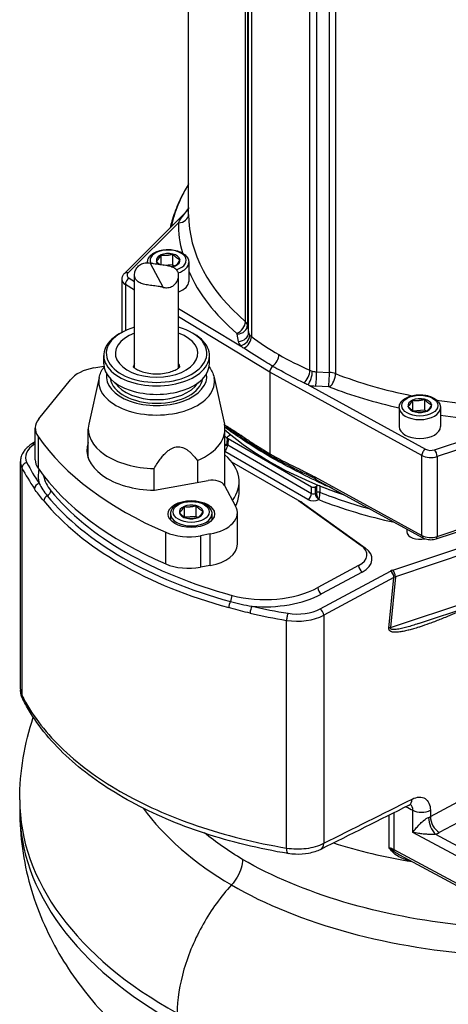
# Model space of a CAD drawing. Header units: millimetres. Extents: x 0 to 5940, y 0 to 4200.
# Tile 3 of 54: x 413 to 521, y 350 to 598. Entities that reach past the tile are written whole.
import ezdxf

# ---------------------------------------------------------------- set-up
doc = ezdxf.new("R2010")
doc.units = ezdxf.units.MM
doc.header["$LTSCALE"] = 50
doc.layers.add('02-LINIE-035', color=2, linetype='CONTINUOUS')

msp = doc.modelspace()

# ---------------------------------------------------------------- linework, layer by layer
at = {"layer": '02-LINIE-035'}
for p, q in [((455.88, 549.14), (455.88, 655.38)), ((470.18, 522.1), (470.18, 634.15)), ((471, 519.35), (471, 635.03)), ((471.68, 634.03), (471.68, 518.35)), ((470.72, 633.27), (470.72, 521.22)), ((486.4, 509.85), (486.4, 625.54)), ((488.13, 625.14), (488.13, 509.46)), ((491.36, 509.3), (491.36, 621.35)), ((492.89, 621.04), (492.89, 508.99)), ((439.68, 534.24), (455.35, 549.92)), ((453.28, 547.07), (440.6, 534.38)), ((448.88, 538.92), (448.88, 536.44)), ((451.85, 539.15), (451.85, 536.5)), ((445.51, 537.02), (445.51, 536.97)), ((446.15, 536.88), (449.46, 530.75)), ((449.66, 536.33), (451.85, 536.5)), ((451.85, 536.5), (452.35, 536.12)), ((455.91, 537.02), (455.91, 532.24)), ((439.03, 532.76), (439.03, 519.4)), ((440.87, 533.05), (442.25, 532.21)), ((442.25, 510.41), (442.25, 533.91)), ((453.36, 510.41), (453.36, 533.72)), ((439.93, 531.47), (439.93, 519.85)), ((442.25, 530.06), (439.93, 531.47)), ((453.36, 525.45), (468.93, 515.97)), ((476.3, 509.34), (453.36, 523.29)), ((438.84, 519.29), (438.38, 519.02)), ((456.77, 519.29), (457.23, 519.02)), ((470.72, 521.22), (471, 519.35)), ((468.41, 517.1), (468.13, 518.96)), ((434.48, 511.46), (434.48, 513.58)), ((461.13, 511.46), (461.13, 513.58)), ((432.02, 510.44), (434.52, 510.89)), ((476.3, 509.34), (476.3, 488.81)), ((514.63, 488.34), (476.3, 509.34)), ((488.13, 509.46), (491.36, 509.3)), ((418.14, 497.6), (426.09, 507.45)), ((433.33, 508.04), (430.72, 496.27)), ((462.28, 508.04), (464.89, 496.27)), ((485.96, 506.14), (515.53, 489.94)), ((491.13, 505.68), (487.9, 505.85)), ((512.3, 502.3), (512.3, 499.68)), ((515.28, 502.53), (515.28, 499.88)), ((508.94, 500.4), (508.94, 495.62)), ((512.35, 499.65), (515.28, 499.88)), ((515.28, 499.88), (515.78, 499.5)), ((519.34, 500.4), (519.34, 495.62)), ((517.84, 489.79), (539.81, 497.11)), ((544.44, 496.72), (518.49, 488.07)), ((417.22, 487.26), (417.22, 495.22)), ((430.58, 487.76), (430.58, 495.01)), ((464.93, 496.09), (465.48, 495.75)), ((465, 495.62), (465.75, 495.16)), ((465.03, 481.74), (465.03, 495.01)), ((417.22, 491.78), (416.37, 491.25)), ((417.92, 493.12), (417.92, 485.16)), ((465.61, 492.9), (465.54, 491.26)), ((465.8, 492.62), (465.73, 491)), ((466.12, 493.33), (465.8, 493.15)), ((465.8, 492.62), (486.87, 480.46)), ((469.12, 492.99), (469.12, 492.99)), ((417.22, 491.31), (417.06, 491.21)), ((485.95, 477.23), (465.03, 489.31)), ((465.73, 491), (486.87, 478.79)), ((413.49, 429.39), (413.49, 486.82)), ((458.11, 487.04), (458.11, 481.54)), ((514.63, 468.17), (514.63, 488.34)), ((518.49, 488.07), (518.49, 467.91)), ((413.87, 485.26), (413.87, 427.84)), ((447.2, 479.58), (447.2, 485.07)), ((466.71, 486.75), (483.3, 477.17)), ((447.25, 479.57), (460.82, 482.02)), ((487.7, 482.92), (514.63, 468.17)), ((487.97, 482.33), (514.9, 467.57)), ((464.89, 480.79), (467.7, 475.6)), ((468.6, 479.09), (468.6, 481.74)), ((486.87, 478.79), (486.87, 480.46)), ((487.79, 480.46), (488.11, 480.64)), ((487.79, 480.46), (487.79, 478.79)), ((419.77, 478.79), (419.77, 478.79)), ((483.3, 477.17), (484.22, 476.64)), ((483.54, 477.02), (499.35, 465.65)), ((487.79, 478.79), (488.15, 479)), ((454.71, 475.49), (454.71, 472.86)), ((457.69, 475.72), (457.69, 473.06)), ((484.55, 476.43), (500.37, 465.06)), ((451.34, 473.58), (451.34, 472.04)), ((454.74, 472.84), (457.69, 473.06)), ((457.69, 473.06), (458.18, 472.69)), ((461.74, 473.58), (461.74, 472.04)), ((468.15, 465.96), (468.15, 473.92)), ((518.25, 467.32), (535.51, 473.08)), ((518.49, 467.91), (536.61, 473.95)), ((510.89, 469.77), (510.89, 469.09)), ((450.11, 461), (450.11, 468.96)), ((461.31, 468.55), (458.85, 468.1)), ((458.85, 468.1), (458.85, 460.14)), ((461.31, 460.59), (461.31, 468.55)), ((507.33, 459.45), (533.72, 468.25)), ((537.48, 467.6), (507.98, 457.77)), ((461.31, 460.59), (458.85, 460.14)), ((498.72, 460.56), (488.43, 455.02)), ((489.02, 449.66), (506.73, 459.2)), ((499.61, 458.95), (489.32, 453.41)), ((507.62, 457.58), (489.91, 448.05)), ((506.36, 444.81), (507.62, 457.58)), ((507.98, 457.77), (506.72, 444.92)), ((506.72, 444.92), (542.37, 456.8)), ((513.77, 445.94), (538.02, 454.03)), ((489.91, 448.05), (489.91, 390.52)), ((480.56, 389.33), (480.56, 446.76)), ((416.87, 422.76), (416.87, 422.76)), ((413.3, 401.47), (413.3, 398.82)), ((443.21, 401.15), (443.21, 401.15)), ((516.8, 397.25), (526.1, 402.26)), ((506.43, 389.36), (506.43, 397.63)), ((507.55, 398.2), (507.55, 388.97)), ((512.37, 393.27), (512.37, 398.86)), ((516.8, 398.86), (516.8, 397.25)), ((528.32, 398.23), (519.02, 393.22)), ((529.32, 384.15), (512.37, 393.27)), ((518.08, 392.8), (530.43, 386.16)), ((507.55, 388.97), (529.32, 377.25)), ((509.04, 387.6), (529.65, 376.5)), ((466.66, 380.01), (466.66, 380.01))]:
    msp.add_line(p, q, dxfattribs=at)
for centre, major_axis, ratio, start_param, end_param in [((539.73, 539.67), (-88.95, 0), 0.57735, 5.942833, 6.159056), ((453.28, 549.19), (2.6, 0), 0.816496, 4.713735, 6.279125), ((539.73, 546.53), (-84.19, 0), 0.57735, 6.193555, 6.196774), ((453.6, 551.89), (2.57, -0.39), 0.81345, 5.88909, 5.908056), ((539.73, 549.14), (-83.85, 0), 0.57735, 0, 0.592675), ((539.73, 547.02), (-86.45, 0), 0.57735, 6.282233, 6.436024), ((450.71, 537.55), (-4.55, 0), 0.57735, 2.044602, 6.558805), ((450.71, 537.55), (-3, 0), 0.57735, 5.368934, 6.416132), ((450.71, 537.55), (-3, 0), 0.57735, 4.321736, 5.368934), ((450.71, 537.55), (3, 0), 0.57735, 0.132946, 1.180144), ((450.71, 537.02), (-5.2, 0), 0.57735, 0, 0.015337), ((450.71, 537.55), (-3, 0), 0.57735, 0.132946, 0.64521), ((450.71, 537.55), (3, 0), 0.57735, 5.368934, 6.416132), ((450.71, 537.02), (5.2, 0), 0.57735, 5.225815, 6.283185), ((440.6, 533.32), (-0.919, 0.919), 0.707107, 5.327869, 6.283185), ((442.28, 533.82), (-1.95, 0), 0.57735, 5.759587, 7.042404), ((450.71, 537.55), (3, 0), 0.57735, 5.025057, 5.368934), ((539.73, 547.02), (-86.45, 0), 0.57735, 0.247327, 0.592675), ((442.28, 532.76), (-3.25, 0), 0.57735, 0, 0.759218), ((440.87, 531.98), (-0.68, -1.11), 0.592266, 3.940428, 5.511224), ((450.71, 532.24), (5.2, 0), 0.57735, 5.247792, 6.283185), ((468.02, 521.26), (1.69, 1.97), 0.677243, 4.043804, 5.6146), ((467.48, 521.05), (3.25, 0), 0.57735, 0.087266, 0.592675), ((447.8, 514.11), (-12.68, 0), 0.57735, 5.166275, 10.541688), ((447.8, 514.11), (-10.4, 0), 0.57735, 5.276157, 10.431806), ((467.48, 518.93), (0.65, 0), 0.57735, 0.087266, 0.592675), ((468.13, 521.09), (2.57, 0.39), 0.81339, 4.589751, 6.160547), ((468.41, 519.22), (2.57, 0.39), 0.81339, 4.589751, 6.160547), ((474.24, 519.51), (-3.25, 0), 0.57735, 0.087266, 0.432546), ((447.8, 513.58), (13.32, 0), 0.57735, 2.356194, 7.068583), ((474.24, 517.39), (-5.85, 0), 0.57735, 0.087266, 0.432546), ((468.93, 518.1), (2.03, 1.62), 0.741298, 4.177269, 5.748065), ((469.64, 517.42), (1.55, 2.08), 0.638683, 4.071211, 5.569637), ((539.71, 533.75), (-76.68, 0), 0.57735, 0.433413, 0.433415), ((539.73, 495.01), (76.7, 0), 0.57735, 2.682933, 2.682938), ((476.76, 512.74), (1.3, 2.25), 0.57735, 4.094523, 5.49779), ((434.93, 505.07), (-9.75, 0), 0.57735, 5.015477, 5.846853), ((447.8, 511.46), (-13.32, 0), 0.57735, 0, 3.141593), ((447.8, 510.4), (-5.85, 0), 0.57735, 5.965625, 6.206117), ((447.8, 510.4), (5.85, 0), 0.57735, 0.077068, 0.31756), ((477.22, 509.87), (0.65, 1.13), 0.57735, 0.953324, 2.356537), ((484.8, 508.67), (1.06, 2.38), 0.50759, 3.942875, 5.441301), ((485.96, 508.27), (0.67, 2.51), 0.342262, 3.803295, 5.374092), ((488.41, 511.33), (3.25, 0), 0.57735, 4.279843, 4.625123), ((487.9, 507.97), (0.13, 2.6), 0.071162, 3.758871, 5.329667), ((491.13, 507.81), (0.13, 2.6), 0.071162, 3.758871, 5.329667), ((491.08, 507.43), (3.25, 0), 0.57735, 0.978121, 1.48353), ((447.8, 506.97), (14.59, 0), 0.57735, 3.013967, 6.410811), ((447.8, 508.28), (-12.67, 0), 0.57735, 6.187267, 9.520696), ((447.8, 508.28), (11.7, 0), 0.57735, 3.221062, 6.203716), ((447.8, 508.81), (-11.05, 0), 0.57735, 0.344744, 2.796849), ((539.73, 487.05), (66.95, 0), 0.57735, 2.580749, 2.580759), ((491.44, 507.74), (0.94, 2.42), 0.45608, 3.847537, 5.418333), ((539.73, 549.14), (83.85, 0), 0.57735, 4.119714, 4.376925), ((488.41, 509.21), (-5.85, 0), 0.57735, 1.13825, 1.48353), ((491.08, 505.31), (-0.65, 0), 0.57735, 4.119714, 4.625123), ((539.73, 547.02), (-86.45, 0), 0.57735, 0.978121, 1.206618), ((514.14, 500.93), (-3, 0), 0.57735, 5.368934, 6.416132), ((514.14, 500.93), (-3, 0), 0.57735, 4.321736, 5.368934), ((514.14, 500.93), (3, 0), 0.57735, 0.132946, 1.180144), ((539.73, 549.14), (83.85, 0), 0.57735, 4.454853, 4.713341), ((514.14, 500.4), (5.2, 0), 0.57735, 3.141593, 6.283185), ((514.14, 500.93), (-3, 0), 0.57735, 0.132946, 1.180144), ((514.14, 500.93), (3, 0), 0.57735, 4.321736, 5.368934), ((514.14, 500.93), (3, 0), 0.57735, 5.368934, 6.416132), ((426.97, 495.22), (-9.75, 0), 0.57735, 5.846853, 6.664661), ((539.73, 547.02), (-86.45, 0), 0.57735, 1.332672, 1.571748), ((447.8, 495.01), (-17.23, 0), 0.57735, 6.15556, 7.818999), ((447.8, 495.01), (17.22, 0), 0.57735, 5.353548, 6.410811), ((539.73, 523.14), (-89.37, 0), 0.57735, 0.581223, 1.047575), ((539.73, 523.14), (-89.38, 0), 0.57735, 0.581223, 0.604472), ((466.42, 496.27), (-0.68, -1.11), 0.592266, 5.511224, 6.283185), ((466.42, 496.27), (-0.68, -1.11), 0.592266, 0.000001, 0.000047), ((465.47, 493.92), (0.75, 1.06), 0.715888, 5.547509, 5.939832), ((514.14, 495.62), (5.2, 0), 0.57735, 3.141593, 6.283185), ((508.42, 514.08), (-97.5, 0), 0.57735, 0.381475, 0.929758), ((539.73, 521.54), (89.38, 0), 0.57735, 3.722816, 3.734409), ((466.26, 492.89), (-0.65, 0), 0.576955, 5.49813, 7.068241), ((465.66, 493.6), (-0.65, 0), 0.577423, 2.356464, 3.746396), ((539.73, 1028.24), (-64.06, -2770.8), 0.022494, 4.907004, 4.907163), ((423.24, 487.88), (-8.45, 0), 0.57735, 5.532694, 6.563739), ((417.06, 490.15), (-0.68, 1.11), 0.597148, 5.479714, 6.283185), ((447.8, 489.7), (-17.55, 0), 0.57735, 6.090437, 7.822174), ((464.81, 490.5), (0.65, 1.13), 0.57735, 4.168872, 5.471607), ((464.81, 492.09), (0.65, -1.13), 0.57735, 5.739668, 6.238143), ((466.19, 491.29), (-0.651, -0.058), 0.572284, 6.206674, 7.016899), ((466.19, 491.29), (-0.651, -0.058), 0.572284, 6.205681, 6.206674), ((515.53, 488.88), (0.62, 1.14), 0.562039, 0.772646, 2.343443), ((516.87, 490.76), (1.95, 0), 0.57735, 3.953171, 5.235988), ((517.84, 488.72), (-0.41, 1.23), 0.408248, 4.02767, 5.598466), ((423.24, 486.82), (-9.75, 0), 0.57735, 0, 0.280554), ((426.97, 487.26), (-9.75, 0), 0.57735, 0, 0.381475), ((447.8, 481.74), (20.8, 0), 0.57735, 5.879343, 6.878227), ((475.61, 487.39), (0.65, 1.13), 0.577345, 5.497777, 6.002932), ((516.87, 489.7), (-3.25, 0), 0.57735, 0.811578, 2.094395), ((415.12, 485.47), (-1.16, -0.58), 0.784573, 4.339163, 5.90996), ((507.56, 500.85), (-97.5, 0), 0.57735, 0.280554, 0.380145), ((507.56, 501.91), (-96.2, 0), 0.57735, 0.280554, 0.380145), ((438.76, 483.19), (-20.8, 0), 0.57735, 6.146123, 6.441068), ((508.42, 506.12), (-97.5, 0), 0.57735, 0.381475, 0.929758), ((438.76, 484.25), (-19.5, 0), 0.57735, 0.091159, 0.440472), ((461.79, 480.23), (3.25, 0), 0.57735, 0.303088, 1.873885), ((488.6, 483.47), (-0.62, -1.14), 0.562039, 5.485035, 6.283142), ((488.6, 483.47), (-0.62, -1.14), 0.562039, 6.283143, 6.283186), ((487.69, 481.09), (0.57, 1.17), 0.41712, 5.456447, 5.922861), ((418.22, 480.24), (-1.07, -0.74), 0.758208, 4.229137, 5.799933), ((419.95, 479.13), (1.01, 0.82), 0.738562, 4.422466, 5.740582), ((507.56, 502.97), (-95.55, 0), 0.57735, 0.440472, 1.130324), ((447.8, 481.74), (17.22, 0), 0.57735, 6.178912, 6.283185), ((487.33, 480.72), (-0.65, 0), 0.577746, 0.785741, 2.355852), ((488.57, 480.37), (-0.65, 0), 0.577278, 4.108248, 5.498181), ((539.27, 1028.49), (62.86, -2844.04), 0.022659, 4.905732, 4.906314), ((539.73, 523.14), (-89.38, 0), 0.57735, 0.966324, 1.047575), ((539.73, 1028.24), (62.41, -2843.77), 0.022496, 4.905652, 4.906229), ((420.54, 477.23), (-1.01, -0.82), 0.738562, 4.422466, 5.740582), ((507.56, 500.91), (-97.5, 0), 0.57735, 0.440472, 1.130324), ((507.56, 501.94), (96.52, 0), 0.57735, 3.582065, 4.271917), ((447.8, 479.09), (20.8, 0), 0.57735, 5.988004, 6.283185), ((481, 475.84), (-3.25, 0), 0.57735, 3.818533, 3.926991), ((485.95, 478.29), (0.65, 1.13), 0.57735, 3.926991, 5.471607), ((487.33, 478.03), (1.95, 0), 0.577746, 3.927333, 5.479485), ((487.33, 479.09), (-0.65, 0), 0.639761, 0.785741, 2.355852), ((488.71, 478.29), (-0.65, 1.13), 0.57735, 0.811578, 2.291193), ((488.61, 478.76), (0.65, 0.017), 0.564806, 0.951738, 2.341094), ((488.61, 478.75), (-0.65, -0.002), 0.549317, 4.106702, 5.49542), ((-19.36, 193.74), (507.45, 285.49), 0.026855, 6.268208, 6.269003), ((488.68, 477.78), (-0.643, -0.097), 0.783003, 1.406419, 1.489321), ((488.28, 478.24), (-0.66, 1.28), 0.113996, 2.375274, 2.438523), ((488.54, 478.46), (0.07, 1.51), 0.226051, 3.751913, 3.812268), ((539.73, 520.48), (-90.68, 0), 0.57735, 0.972876, 1.210259), ((539.73, 521.54), (89.38, 0), 0.57735, 4.108494, 4.271052), ((488.24, 478.45), (0.47, 1.21), 0.470448, 5.391065, 5.417242), ((456.54, 474.11), (-3, 0), 0.57735, 5.365985, 6.413182), ((456.54, 474.11), (-3, 0), 0.57735, 4.318787, 5.365985), ((456.54, 474.11), (3, 0), 0.57735, 0.129997, 1.177195), ((458.4, 473.92), (9.75, 0), 0.57735, 5.015477, 6.586274), ((484.22, 477.7), (0.65, 1.13), 0.57735, 3.828394, 3.926991), ((481, 474.78), (4.55, 0), 0.57735, 0.67694, 0.785398), ((484.55, 477.49), (0.76, 1.06), 0.636454, 3.866551, 3.987431), ((456.54, 473.58), (5.2, 0), 0.57735, 3.141593, 6.283185), ((456.54, 474.11), (-3, 0), 0.57735, 0.129997, 1.177195), ((456.54, 474.11), (3, 0), 0.57735, 4.318787, 5.365985), ((456.54, 474.11), (3, 0), 0.57735, 5.365985, 6.413182), ((455.94, 473.48), (9.75, 0), 0.57735, 4.071351, 5.015477), ((514.14, 469.09), (-3.25, 0), 0.57735, 0, 1.965752), ((516.87, 469.53), (3.25, 0), 0.57735, 3.953171, 5.235988), ((515.53, 468.71), (-0.62, -1.14), 0.562039, 5.485035, 6.283185), ((517.84, 468.56), (0.41, -1.23), 0.408248, 0, 0.886077), ((458.4, 465.96), (9.75, 0), 0.57735, 5.015477, 6.283185), ((494.29, 463.3), (6.5, 0), 0.57735, 5.462881, 6.960125), ((494.29, 462.24), (7.8, 0), 0.57735, 5.462881, 6.960125), ((500.37, 466.12), (-0.76, -1.06), 0.636454, 0.583807, 0.845838), ((455.94, 465.52), (-9.75, 0), 0.57735, 0.929758, 1.873885), ((499.61, 460.01), (-0.62, 1.14), 0.556849, 0.802253, 2.373049), ((508.95, 457.82), (3.26, 0.02), 0.577053, 2.086208, 2.31458), ((507.33, 458.39), (0.41, -1.23), 0.408248, 0.912257, 2.456873), ((506.73, 458.13), (0.62, -1.14), 0.556849, 0.802253, 2.373049), ((508.95, 456.76), (-1.96, -0.17), 0.615856, 5.172101, 5.400473), ((475.13, 463.25), (-19.5, 0), 0.57735, 1.130324, 2.321288), ((489.32, 454.47), (-0.62, 1.14), 0.556849, 0.802253, 2.373049), ((466.26, 452.39), (0.34, 1.25), 0.348127, 4.057769, 5.375885), ((475.13, 462.19), (-20.8, 0), 0.57735, 1.412914, 2.321288), ((466.54, 450.67), (-0.34, -1.25), 0.348127, 4.057769, 5.375885), ((471.86, 449.27), (-0.29, -1.27), 0.302965, 3.792393, 5.363189), ((507.56, 501.91), (96.2, 0), 0.57735, 4.332244, 4.431835), ((483.26, 453.23), (8.45, 0), 0.57735, 4.431835, 5.462881), ((489.02, 448.6), (0.62, -1.14), 0.556849, 0.802253, 2.373049), ((507.56, 500.85), (-97.5, 0), 0.57735, 1.190651, 1.290243), ((480.92, 447.48), (-0.21, -1.28), 0.226078, 3.775994, 5.346791), ((483.26, 452.17), (-9.75, 0), 0.57735, 1.290243, 2.321288), ((507.69, 443.99), (1.94, -0.19), 0.509091, 2.146491, 2.374864), ((416.99, 428.36), (-2.91, -1.45), 0.784976, 5.909638, 6.283185), ((542.58, 401.47), (-129.27, 0), 0.57735, 0, 0.805133), ((509.99, 403.05), (1.45, -2.91), 0.576246, 0, 0.819282), ((542.58, 398.82), (-129.27, 0), 0.57735, 0, 0.805133), ((494.64, 409.44), (-44.27, 23.44), 0.023158, 1.952934, 1.995017), ((514.59, 400.23), (3.25, 0), 0.57735, 3.961897, 5.462881), ((536.17, 395.38), (117.26, 0), 0.57735, 3.923783, 6.283185), ((514.59, 398.62), (3.25, 0), 0.57735, 5.280013, 5.462881), ((518.08, 395.46), (-1.12, 3.05), 0.438974, 0.872947, 2.443743), ((519.02, 395.88), (-1.54, 2.86), 0.556849, 0.802253, 2.373049), ((536.17, 392.73), (117.26, 0), 0.57735, 3.923783, 6.283185), ((514.59, 395.97), (-6.5, 0), 0.57735, 2.138421, 2.321288), ((487.69, 391.9), (1.45, -2.91), 0.576257, 0.000003, 0.819292), ((539.73, 440.88), (-99.12, 0), 0.57735, 1.072638, 1.289449), ((539.73, 440.88), (-99.12, 0), 0.57735, 1.072638, 1.289449), ((481.46, 391.14), (-0.54, -3.21), 0.225675, 5.346921, 6.283185), ((505.33, 387.59), (3.25, 0), 0.57735, 0.820305, 1.228159), ((506.78, 387.67), (0.983, 0.851), 0.24837, 0.383448, 0.921095), ((508.66, 389.65), (0.77, 1.43), 0.556849, 2.33934, 2.69011)]:
    msp.add_ellipse(centre, major_axis=major_axis, ratio=ratio, start_param=start_param, end_param=end_param, dxfattribs=at)
for centre, major_axis in [((514.14, 500.93), (-4.55, 0)), ((456.54, 473.58), (-5.85, 0)), ((456.54, 474.11), (-4.55, 0))]:
    msp.add_ellipse(centre, major_axis=major_axis, ratio=0.57735, dxfattribs=at)
for points, knots in [([(455.88, 556.83), (455.73, 556.59), (455.59, 556.36), (454.62, 554.72), (453.88, 553.29), (452.61, 550.38), (452.08, 548.91), (451.49, 546.88), (451.35, 546.33), (451.22, 545.79)], [0.4416913, 0.4416913, 0.4416913, 0.4416913, 0.455579, 0.455579, 0.5380338, 0.5380338, 0.6204886, 0.6204886, 0.6505594, 0.6505594, 0.6505594, 0.6505594]), ([(453.28, 547.07), (453.63, 547.65), (453.99, 548.2), (454.36, 548.71), (454.37, 548.72), (454.38, 548.73), (454.38, 548.74), (454.71, 549.19), (455.05, 549.62), (455.39, 549.96)], [0, 0, 0, 0, 0.5, 0.5, 0.5, 0.5095382, 0.5095382, 0.5095382, 0.9589281, 0.9589281, 0.9589281, 0.9589281]), ([(455.39, 549.96), (455.47, 550.04), (455.54, 550.12), (455.66, 550.28), (455.72, 550.35), (455.81, 550.51), (455.85, 550.58), (455.88, 550.65)], [0, 0, 0, 0, 0.054817, 0.054817, 0.1055586, 0.1055586, 0.1618345, 0.1618345, 0.1618345, 0.1618345]), ([(455.85, 550.73), (455.84, 550.67), (455.83, 550.62), (455.81, 550.57), (455.79, 550.5), (455.76, 550.44), (455.73, 550.38)], [0, 0, 0, 0, 0.2049911, 0.2049911, 0.2049911, 0.4699966, 0.4699966, 0.4699966, 0.4699966]), ([(445.51, 537.02), (445.51, 537.35), (445.58, 537.67), (445.87, 538.29), (446.09, 538.59), (446.68, 539.15), (447.07, 539.41), (447.95, 539.83), (448.45, 540), (449.51, 540.23), (450.06, 540.29), (451.17, 540.3), (451.72, 540.26), (452.79, 540.05), (453.29, 539.9), (454.21, 539.49), (454.63, 539.23), (455.3, 538.63), (455.56, 538.29), (455.84, 537.63), (455.91, 537.32), (455.91, 537.02)], [1.180144, 1.180144, 1.180144, 1.180144, 1.440113, 1.440113, 1.724557, 1.724557, 2.052042, 2.052042, 2.393507, 2.393507, 2.732275, 2.732275, 3.069164, 3.069164, 3.407564, 3.407564, 3.749002, 3.749002, 4.079244, 4.079244, 4.321736, 4.321736, 4.321736, 4.321736]), ([(449.46, 530.75), (449.18, 530.82), (448.88, 530.88), (448.05, 531.03), (447.51, 531.1), (446.52, 531.23), (446, 531.29), (445.04, 531.45), (444.59, 531.54), (443.84, 531.77), (443.47, 531.92), (442.88, 532.33), (442.65, 532.58), (442.35, 533.14), (442.26, 533.48), (442.24, 534.2), (442.31, 534.59), (442.56, 535.28), (442.77, 535.63), (443.31, 536.26), (443.66, 536.51), (444.39, 536.86), (444.83, 536.97), (445.58, 536.98), (445.87, 536.95), (446.15, 536.88)], [5.831266, 5.831266, 5.831266, 5.831266, 5.975417, 5.975417, 6.208434, 6.208434, 6.437234, 6.437234, 6.666034, 6.666034, 6.897254, 6.897254, 7.128474, 7.128474, 7.359694, 7.359694, 7.590913, 7.590913, 7.819713, 7.819713, 8.048513, 8.048513, 8.281531, 8.281531, 8.425681, 8.425681, 8.425681, 8.425681]), ([(449.46, 530.75), (449.74, 530.69), (450.03, 530.65), (450.78, 530.66), (451.22, 530.77), (451.95, 531.12), (452.3, 531.38), (452.84, 532), (453.05, 532.36), (453.3, 533.04), (453.37, 533.43), (453.35, 534.16), (453.26, 534.5), (452.96, 535.05), (452.73, 535.31), (452.14, 535.71), (451.77, 535.87), (451.02, 536.09), (450.57, 536.19), (449.61, 536.34), (449.09, 536.41), (448.1, 536.54), (447.56, 536.61), (446.73, 536.75), (446.43, 536.81), (446.15, 536.88)], [1.409341, 1.409341, 1.409341, 1.409341, 1.553492, 1.553492, 1.786509, 1.786509, 2.015309, 2.015309, 2.244109, 2.244109, 2.475329, 2.475329, 2.706549, 2.706549, 2.937769, 2.937769, 3.168988, 3.168988, 3.397789, 3.397789, 3.626589, 3.626589, 3.859606, 3.859606, 4.003757, 4.003757, 4.003757, 4.003757]), ([(439.68, 534.24), (439.61, 534.17), (439.54, 534.09), (439.41, 533.93), (439.35, 533.84), (439.24, 533.65), (439.2, 533.55), (439.12, 533.34), (439.09, 533.23), (439.05, 533), (439.03, 532.88), (439.03, 532.76)], [0.2617994, 0.2617994, 0.2617994, 0.2617994, 0.3665191, 0.3665191, 0.4712389, 0.4712389, 0.5759587, 0.5759587, 0.6806784, 0.6806784, 0.7853982, 0.7853982, 0.7853982, 0.7853982]), ([(477.07, 510.83), (476.39, 511.23), (475.72, 511.64), (475.05, 512.05), (473.26, 513.14), (471.5, 514.25), (469.77, 515.38)], [0, 0, 0, 0, 0.272863, 0.272863, 0.272863, 1, 1, 1, 1]), ([(433.33, 508.04), (433.54, 508.96), (433.95, 509.83), (434.52, 510.63), (434.54, 510.65), (434.55, 510.67)], [2.0015101, 2.0015101, 2.0015101, 2.0015101, 2.2652327, 2.2652327, 2.2721061, 2.2721061, 2.2721061, 2.2721061]), ([(441.88, 510.78), (441.88, 510.78), (441.94, 510.68), (442.26, 510.4), (442.47, 510.24), (443.05, 509.91), (443.42, 509.74), (444.31, 509.42), (444.84, 509.27), (446, 509.05), (446.65, 508.98), (447.96, 508.93), (448.64, 508.95), (449.93, 509.1), (450.55, 509.22), (451.63, 509.52), (452.1, 509.7), (452.85, 510.06), (453.14, 510.24), (453.53, 510.54), (453.64, 510.66), (453.72, 510.76), (453.73, 510.78), (453.73, 510.78)], [4.730018, 4.730018, 4.730018, 4.730018, 4.98867, 4.98867, 5.20238, 5.20238, 5.424316, 5.424316, 5.662576, 5.662576, 5.914633, 5.914633, 6.173318, 6.173318, 6.429729, 6.429729, 6.674937, 6.674937, 6.902912, 6.902912, 7.117227, 7.117227, 7.230176, 7.230176, 7.230176, 7.230176]), ([(484.93, 506.63), (482.99, 507.62), (481.07, 508.63), (479.18, 509.66), (478.47, 510.05), (477.77, 510.43), (477.07, 510.83)], [0, 0, 0, 0, 0.727137, 0.727137, 0.727137, 1, 1, 1, 1]), ([(508.94, 500.4), (508.94, 500.73), (509.01, 501.05), (509.3, 501.67), (509.52, 501.97), (510.11, 502.53), (510.49, 502.79), (511.38, 503.21), (511.88, 503.38), (512.93, 503.61), (513.49, 503.67), (514.6, 503.68), (515.15, 503.64), (516.21, 503.43), (516.72, 503.28), (517.64, 502.87), (518.05, 502.61), (518.72, 502.01), (518.99, 501.67), (519.27, 501.01), (519.34, 500.7), (519.34, 500.4)], [1.180144, 1.180144, 1.180144, 1.180144, 1.440113, 1.440113, 1.724557, 1.724557, 2.052042, 2.052042, 2.393507, 2.393507, 2.732275, 2.732275, 3.069164, 3.069164, 3.407564, 3.407564, 3.749002, 3.749002, 4.079244, 4.079244, 4.321736, 4.321736, 4.321736, 4.321736]), ([(465.48, 495.75), (465.76, 495.58), (466.04, 495.41), (466.33, 495.23), (466.95, 494.84), (467.58, 494.43), (468.2, 494.01), (468.5, 493.82), (468.79, 493.62), (469.09, 493.43), (469.7, 493.02), (470.31, 492.6), (470.92, 492.19), (471.69, 491.68), (472.46, 491.17), (473.23, 490.68), (473.96, 490.21), (474.7, 489.75), (475.43, 489.32), (475.72, 489.15), (476.01, 488.98), (476.3, 488.81)], [0, 0, 0, 0, 0.078025, 0.078025, 0.078025, 0.251552, 0.251552, 0.251552, 0.333332, 0.333332, 0.333332, 0.503124, 0.503124, 0.503124, 0.715884, 0.715884, 0.715884, 0.919508, 0.919508, 0.919508, 1, 1, 1, 1]), ([(476.53, 487.92), (474.69, 489.01), (472.94, 490.09), (469.6, 492.23), (468.02, 493.31), (466.54, 494.35)], [0, 0, 0, 0, 0.5, 0.5, 1, 1, 1, 1]), ([(469.12, 492.99), (469.76, 492.56), (470.4, 492.13), (472.8, 490.56), (474.59, 489.44), (476.42, 488.36)], [0.3137303, 0.3137303, 0.3137303, 0.3137303, 0.5, 0.5, 1, 1, 1, 1]), ([(416.37, 491.25), (416.03, 491.04), (415.72, 490.81), (415.13, 490.32), (414.87, 490.06), (414.4, 489.49), (414.19, 489.19), (413.85, 488.56), (413.71, 488.22), (413.53, 487.53), (413.49, 487.18), (413.49, 486.82)], [0.0349066, 0.0349066, 0.0349066, 0.0349066, 0.1850049, 0.1850049, 0.3351032, 0.3351032, 0.4852015, 0.4852015, 0.6352998, 0.6352998, 0.7853982, 0.7853982, 0.7853982, 0.7853982]), ([(465.03, 491.06), (465.07, 491.07), (465.11, 491.08), (465.15, 491.1), (465.29, 491.14), (465.42, 491.2), (465.54, 491.28)], [0.0796093, 0.0796093, 0.0796093, 0.0796093, 0.1436785, 0.1436785, 0.1436785, 0.3582989, 0.3582989, 0.3582989, 0.3582989]), ([(465.03, 490.97), (465.09, 490.97), (465.14, 490.97), (465.2, 490.97), (465.29, 490.97), (465.38, 490.99), (465.47, 491.01)], [0.0869448, 0.0869448, 0.0869448, 0.0869448, 0.1786377, 0.1786377, 0.1786377, 0.3412533, 0.3412533, 0.3412533, 0.3412533]), ([(465.42, 490.94), (465.42, 490.94), (465.42, 490.94), (465.45, 490.97), (465.46, 490.99), (465.5, 491.07), (465.52, 491.13), (465.53, 491.22), (465.54, 491.24), (465.54, 491.26)], [0.0416484, 0.0416484, 0.0416484, 0.0416484, 0.0703766, 0.0703766, 0.1109274, 0.1109274, 0.1631203, 0.1631203, 0.180645, 0.180645, 0.180645, 0.180645]), ([(476.42, 488.36), (476.38, 488.42), (476.35, 488.49), (476.31, 488.64), (476.3, 488.72), (476.3, 488.81)], [0.0000018, 0.0000018, 0.0000018, 0.0000018, 0.0506397, 0.0506397, 0.101278, 0.101278, 0.101278, 0.101278]), ([(476.3, 488.81), (476.93, 488.45), (477.56, 488.09), (478.19, 487.75), (478.64, 487.5), (479.09, 487.26), (479.54, 487.03), (480.35, 486.61), (481.16, 486.21), (481.97, 485.82), (482.61, 485.5), (483.26, 485.19), (483.9, 484.87), (484.21, 484.72), (484.52, 484.57), (484.83, 484.41), (485.49, 484.08), (486.15, 483.75), (486.81, 483.4), (487.11, 483.25), (487.41, 483.09), (487.7, 482.92)], [0, 0, 0, 0, 0.165322, 0.165322, 0.165322, 0.284111, 0.284111, 0.284111, 0.496873, 0.496873, 0.496873, 0.666666, 0.666666, 0.666666, 0.748446, 0.748446, 0.748446, 0.921974, 0.921974, 0.921974, 1, 1, 1, 1]), ([(476.42, 488.36), (478.29, 487.29), (480.21, 486.28), (483.22, 484.75), (484.29, 484.22), (485.37, 483.69)], [0, 0, 0, 0, 0.5, 0.5, 0.769758, 0.769758, 0.769758, 0.769758]), ([(488.44, 481.7), (486.32, 482.74), (484.26, 483.77), (480.28, 485.85), (478.37, 486.89), (476.53, 487.92)], [0, 0, 0, 0, 0.5, 0.5, 1, 1, 1, 1]), ([(419.36, 476.91), (418.61, 477.83), (417.91, 478.71), (417.24, 479.64), (417.17, 479.74), (417.09, 479.85), (417.02, 479.96)], [0, 0, 0, 0, 0.896485, 0.896485, 0.896485, 1, 1, 1, 1]), ([(451.34, 473.58), (451.34, 473.91), (451.41, 474.23), (451.7, 474.86), (451.92, 475.15), (452.51, 475.72), (452.89, 475.97), (453.77, 476.4), (454.28, 476.57), (455.33, 476.79), (455.89, 476.85), (457, 476.87), (457.55, 476.82), (458.61, 476.62), (459.12, 476.46), (460.04, 476.05), (460.45, 475.8), (461.12, 475.2), (461.39, 474.85), (461.67, 474.19), (461.74, 473.89), (461.74, 473.58)], [1.177195, 1.177195, 1.177195, 1.177195, 1.437164, 1.437164, 1.721608, 1.721608, 2.049093, 2.049093, 2.390558, 2.390558, 2.729326, 2.729326, 3.066215, 3.066215, 3.404614, 3.404614, 3.746052, 3.746052, 4.076295, 4.076295, 4.318787, 4.318787, 4.318787, 4.318787]), ([(488.65, 477.27), (488.61, 477.32), (488.58, 477.38), (488.54, 477.45), (488.47, 477.58), (488.41, 477.74), (488.35, 477.9), (488.34, 477.94), (488.33, 477.97), (488.32, 478.01), (488.29, 478.11), (488.26, 478.22), (488.23, 478.33), (488.22, 478.39), (488.21, 478.44), (488.2, 478.5), (488.19, 478.56), (488.18, 478.61), (488.17, 478.67), (488.16, 478.79), (488.15, 478.9), (488.15, 479)], [0, 0, 0, 0, 0.143667, 0.143667, 0.143667, 0.416699, 0.416699, 0.416699, 0.473031, 0.473031, 0.473031, 0.641332, 0.641332, 0.641332, 0.728225, 0.728225, 0.728225, 0.816874, 0.816874, 0.816874, 1, 1, 1, 1]), ([(488.7, 477.27), (488.71, 477.29), (488.72, 477.32), (488.73, 477.34), (488.74, 477.38), (488.75, 477.42), (488.76, 477.47), (488.77, 477.48), (488.77, 477.5), (488.78, 477.52), (488.81, 477.64), (488.84, 477.78), (488.86, 477.93), (488.87, 477.96), (488.88, 478), (488.88, 478.04), (488.9, 478.14), (488.92, 478.26), (488.93, 478.37), (488.94, 478.42), (488.94, 478.48), (488.95, 478.54), (488.95, 478.6), (488.96, 478.66), (488.96, 478.71), (488.97, 478.83), (488.98, 478.94), (488.98, 479.04)], [0, 0, 0, 0, 0.057422, 0.057422, 0.057422, 0.143533, 0.143533, 0.143533, 0.178528, 0.178528, 0.178528, 0.415832, 0.415832, 0.415832, 0.472312, 0.472312, 0.472312, 0.640764, 0.640764, 0.640764, 0.727783, 0.727783, 0.727783, 0.81657, 0.81657, 0.81657, 1, 1, 1, 1]), ([(514.9, 467.57), (515.1, 467.46), (515.32, 467.38), (515.75, 467.24), (515.98, 467.19), (516.43, 467.12), (516.67, 467.1), (517.13, 467.11), (517.36, 467.13), (517.81, 467.2), (518.04, 467.25), (518.25, 467.32)], [1.596976, 1.596976, 1.596976, 1.596976, 1.85354, 1.85354, 2.110103, 2.110103, 2.366666, 2.366666, 2.62323, 2.62323, 2.879793, 2.879793, 2.879793, 2.879793]), ([(471.38, 448.57), (469.75, 448.95), (468.13, 449.41), (466.54, 449.85), (466.35, 449.9), (466.17, 449.95), (465.98, 450)], [0, 0, 0, 0, 0.89649, 0.89649, 0.89649, 1, 1, 1, 1]), ([(526.17, 450.08), (525.67, 449.82), (525.15, 449.56), (524.63, 449.31), (523.87, 448.95), (523.08, 448.59), (522.27, 448.23), (522.15, 448.18), (522.01, 448.12), (521.9, 448.07), (521.03, 447.69), (520.11, 447.31), (519.21, 446.95), (518.76, 446.78), (518.31, 446.6), (517.86, 446.43), (517.42, 446.26), (517, 446.11), (516.53, 445.94), (515.72, 445.64), (514.94, 445.38), (514.19, 445.13), (514.08, 445.1), (513.99, 445.07), (513.87, 445.03), (513.41, 444.88), (512.97, 444.75), (512.55, 444.63), (512.15, 444.51), (511.76, 444.4), (511.39, 444.31), (511.34, 444.29), (511.31, 444.29), (511.24, 444.27), (510.78, 444.15), (510.34, 444.05), (509.94, 443.98), (509.52, 443.89), (509.14, 443.83), (508.8, 443.8), (508.75, 443.79), (508.72, 443.79), (508.66, 443.78), (508.44, 443.76), (508.23, 443.75), (508.03, 443.75), (507.86, 443.75), (507.69, 443.75), (507.55, 443.77), (507.5, 443.77), (507.48, 443.78), (507.42, 443.78), (507.31, 443.8), (507.21, 443.82), (507.12, 443.84), (507.06, 443.86), (507, 443.88), (506.95, 443.9), (506.91, 443.92), (506.88, 443.93), (506.82, 443.95), (506.77, 443.98), (506.73, 444.01), (506.68, 444.04), (506.65, 444.07), (506.61, 444.1), (506.58, 444.13), (506.57, 444.13), (506.57, 444.13), (506.57, 444.14), (506.56, 444.14), (506.56, 444.15), (506.55, 444.16), (506.53, 444.18), (506.51, 444.21), (506.49, 444.24), (506.46, 444.27), (506.44, 444.3), (506.43, 444.34), (506.41, 444.39), (506.39, 444.43), (506.38, 444.49), (506.37, 444.52), (506.36, 444.56), (506.36, 444.6), (506.36, 444.62), (506.35, 444.65), (506.35, 444.68), (506.35, 444.69), (506.35, 444.71), (506.35, 444.73), (506.36, 444.76), (506.36, 444.78), (506.36, 444.81)], [0.0588401, 0.0588401, 0.0588401, 0.0588401, 0.131077, 0.131077, 0.131077, 0.234375, 0.234375, 0.234375, 0.25, 0.25, 0.25, 0.375, 0.375, 0.375, 0.4375, 0.4375, 0.4375, 0.5, 0.5, 0.5, 0.609375, 0.609375, 0.609375, 0.625, 0.625, 0.625, 0.6844414, 0.6844414, 0.6844414, 0.7421875, 0.7421875, 0.7421875, 0.75, 0.75, 0.75, 0.8071542, 0.8071542, 0.8071542, 0.8671875, 0.8671875, 0.8671875, 0.875, 0.875, 0.875, 0.9036428, 0.9036428, 0.9036428, 0.9296875, 0.9296875, 0.9296875, 0.9375, 0.9375, 0.9375, 0.9518282, 0.9518282, 0.9518282, 0.9609375, 0.9609375, 0.9609375, 0.96875, 0.96875, 0.96875, 0.9759154, 0.9759154, 0.9759154, 0.9824219, 0.9824219, 0.9824219, 0.9833984, 0.9833984, 0.9833984, 0.984375, 0.984375, 0.984375, 0.9867326, 0.9867326, 0.9867326, 0.9895213, 0.9895213, 0.9895213, 0.9931249, 0.9931249, 0.9931249, 0.9956187, 0.9956187, 0.9956187, 0.9973096, 0.9973096, 0.9973096, 0.9984185, 0.9984185, 0.9984185, 1, 1, 1, 1]), ([(513.77, 445.94), (513.63, 445.9), (513.49, 445.85), (512.88, 445.65), (512.41, 445.5), (511.47, 445.21), (511, 445.08), (510.07, 444.83), (509.61, 444.72), (508.94, 444.58), (508.71, 444.54), (508.27, 444.47), (508.05, 444.45), (507.73, 444.43), (507.62, 444.42), (507.41, 444.43), (507.31, 444.44), (507.16, 444.46), (507.11, 444.47), (507.01, 444.5), (506.96, 444.52), (506.89, 444.55), (506.87, 444.56), (506.83, 444.6), (506.81, 444.61), (506.77, 444.66), (506.75, 444.68), (506.73, 444.74), (506.72, 444.76), (506.71, 444.8), (506.71, 444.82), (506.71, 444.84), (506.71, 444.86), (506.71, 444.88), (506.71, 444.9), (506.72, 444.92)], [0.6695775, 0.6695775, 0.6695775, 0.6695775, 0.6875, 0.6875, 0.75, 0.75, 0.8125, 0.8125, 0.875, 0.875, 0.90625, 0.90625, 0.9375, 0.9375, 0.953125, 0.953125, 0.96875, 0.96875, 0.9765625, 0.9765625, 0.984375, 0.984375, 0.9882812, 0.9882812, 0.9921875, 0.9921875, 0.9960938, 0.9960938, 0.9980469, 0.9980469, 0.9990234, 0.9990234, 0.9995117, 0.9995117, 1, 1, 1, 1]), ([(414.08, 426.91), (413.76, 427.55), (413.56, 428.26), (413.5, 429.04), (413.5, 429.11), (413.49, 429.18)], [0, 0, 0, 0, 0.3812116, 0.3812116, 0.4173783, 0.4173783, 0.4173783, 0.4173783]), ([(413.87, 427.84), (416.16, 423.25), (419.4, 418.92), (423.56, 414.85), (425.64, 412.81), (427.98, 410.83), (430.5, 408.95), (433.02, 407.07), (435.72, 405.3), (438.61, 403.63), (441.5, 401.97), (444.56, 400.41), (447.82, 398.95), (451.07, 397.49), (454.51, 396.15), (458.04, 394.94), (465.1, 392.54), (472.6, 390.66), (480.56, 389.33)], [0, 0, 0, 0, 0.25, 0.25, 0.25, 0.375, 0.375, 0.375, 0.5, 0.5, 0.5, 0.625, 0.625, 0.625, 0.75, 0.75, 0.75, 1, 1, 1, 1]), ([(480.92, 387.93), (473.6, 389.15), (466.48, 390.89), (453.22, 395.26), (447, 397.92), (435.81, 404), (430.78, 407.46), (422.26, 414.98), (418.7, 419.1), (415.32, 424.56), (414.67, 425.73), (414.08, 426.91)], [0, 0, 0, 0, 3.512642, 3.512642, 7.014545, 7.014545, 10.52732, 10.52732, 14.042006, 14.042006, 14.978377, 14.978377, 14.978377, 14.978377]), ([(512.21, 401.68), (513.44, 402.29), (514.62, 402.34), (515.46, 401.82), (516.31, 401.3), (516.8, 400.23), (516.8, 398.86)], [0, 0, 0, 0, 0.5, 0.5, 0.5, 1, 1, 1, 1]), ([(511.9, 400.3), (511.9, 400.3), (511.89, 400.3), (511.8, 400.28), (511.67, 400.25), (511.48, 400.16), (511.46, 400.15), (511.45, 400.14)], [0.2593718, 0.2593718, 0.2593718, 0.2593718, 0.3453426, 0.3453426, 0.52131, 0.52131, 0.5398382, 0.5398382, 0.5398382, 0.5398382]), ([(413.3, 398.82), (413.3, 392.39), (414.22, 385.96), (417.65, 373.78), (420.15, 368.04), (426.26, 357.49), (429.86, 352.68), (437.78, 343.97), (442.11, 340.06), (451.25, 333.05), (456.06, 329.94), (461.08, 327.15)], [2.3561945, 2.3561945, 2.3561945, 2.3561945, 2.5174501, 2.5174501, 2.6787056, 2.6787056, 2.8399612, 2.8399612, 3.0012168, 3.0012168, 3.1611842, 3.1611842, 3.1611842, 3.1611842]), ([(512.37, 393.27), (512.6, 393.59), (512.86, 393.93), (513.16, 394.29), (513.38, 394.56), (513.63, 394.84), (513.9, 395.13), (513.97, 395.21), (514.04, 395.28), (514.11, 395.35), (514.37, 395.61), (514.65, 395.88), (514.96, 396.15), (515.04, 396.22), (515.12, 396.29), (515.2, 396.35), (515.55, 396.63), (515.95, 396.9), (516.33, 397.04)], [0, 0, 0, 0, 0.282947, 0.282947, 0.282947, 0.5, 0.5, 0.5, 0.553468, 0.553468, 0.553468, 0.75, 0.75, 0.75, 0.797842, 0.797842, 0.797842, 1, 1, 1, 1]), ([(460.96, 327.22), (471.29, 321.21), (482.52, 316.82), (506.36, 310.63), (519, 308.93), (544.23, 308.28), (556.82, 309.31), (581.27, 314.12), (593.13, 317.93), (615.09, 328.73), (625.27, 335.7), (640.77, 352.47), (646.65, 361.6), (652.25, 378.66), (653.43, 385.69), (653.43, 392.73)], [3.137157, 3.137157, 3.137157, 3.137157, 3.504275, 3.504275, 3.882642, 3.882642, 4.255877, 4.255877, 4.632619, 4.632619, 5.007396, 5.007396, 5.310386, 5.310386, 5.497787, 5.497787, 5.497787, 5.497787]), ([(518.08, 392.8), (517.73, 392.77), (517.39, 392.76), (517.06, 392.76), (517.02, 392.76), (516.97, 392.76), (516.92, 392.76), (516.88, 392.76), (516.85, 392.76), (516.82, 392.76), (516.69, 392.76), (516.57, 392.76), (516.44, 392.77), (516.05, 392.78), (515.68, 392.8), (515.33, 392.83), (515.21, 392.84), (515.09, 392.85), (514.97, 392.87), (514.57, 392.91), (514.19, 392.95), (513.82, 393.01), (513.31, 393.08), (512.83, 393.17), (512.37, 393.27)], [0, 0, 0, 0, 0.151458, 0.151458, 0.151458, 0.174623, 0.174623, 0.174623, 0.189563, 0.189563, 0.189563, 0.25, 0.25, 0.25, 0.437254, 0.437254, 0.437254, 0.5, 0.5, 0.5, 0.712215, 0.712215, 0.712215, 1, 1, 1, 1]), ([(480.56, 389.33), (482.18, 389.06), (483.92, 389.04), (485.53, 389.24), (487.14, 389.45), (488.67, 389.89), (489.91, 390.52)], [0, 0, 0, 0, 0.499805, 0.499805, 0.499805, 1, 1, 1, 1]), ([(489.15, 388.99), (488.23, 388.53), (487.19, 388.2), (485.04, 387.78), (483.89, 387.7), (482.15, 387.77), (481.53, 387.83), (480.92, 387.93)], [0, 0, 0, 0, 0.522048, 0.522048, 1.039562, 1.039562, 1.327213, 1.327213, 1.327213, 1.327213]), ([(507.21, 388.38), (506.94, 388.7), (506.68, 389.03), (506.43, 389.35), (506.43, 389.36), (506.43, 389.36), (506.43, 389.36)], [0, 0, 0, 0, 0.99332, 0.99332, 0.99332, 1, 1, 1, 1]), ([(506.43, 389.36), (506.43, 389.36), (506.43, 389.36), (506.43, 389.36), (506.85, 389.12), (507.25, 388.85), (507.62, 388.55)], [0, 0, 0, 0, 0.00645, 0.00645, 0.00645, 1, 1, 1, 1]), ([(512.11, 385.95), (511.4, 386.12), (510.71, 386.33), (510.03, 386.61), (509.51, 386.82), (509, 387.06), (508.52, 387.34), (508.04, 387.63), (507.57, 387.96), (507.21, 388.38)], [0.1677587, 0.1677587, 0.1677587, 0.1677587, 0.5, 0.5, 0.5, 0.75, 0.75, 0.75, 1, 1, 1, 1]), ([(507.62, 388.55), (507.97, 388.22), (508.37, 387.98), (508.77, 387.75), (508.8, 387.73), (508.83, 387.72), (508.85, 387.7), (508.92, 387.67), (508.98, 387.63), (509.04, 387.6)], [0, 0, 0, 0, 0.234382, 0.234382, 0.234382, 0.25, 0.25, 0.25, 0.2862636, 0.2862636, 0.2862636, 0.2862636]), ([(469.44, 386.45), (469.44, 386.44), (469.44, 386.44), (469.44, 385.77), (469.33, 385.04), (468.88, 383.53), (468.55, 382.75), (467.71, 381.28), (467.21, 380.6), (466.66, 380.01)], [-1.162669, -1.162669, -1.162669, -1.162669, -1.160879, -1.160879, -0.78129, -0.78129, -0.390641, -0.390641, 0, 0, 0, 0]), ([(466.66, 380.01), (464, 377.1), (461.59, 373.76), (457.47, 366.48), (455.82, 362.6), (453.57, 354.88), (452.99, 351.12), (452.99, 347.67)], [-5.813817, -5.813817, -5.813817, -5.813817, -3.906261, -3.906261, -1.953101, -1.953101, 0, 0, 0, 0]), ([(466.66, 380.01), (483.64, 370.15), (507.15, 363.75), (531.2, 362.42), (552.62, 361.23), (574.47, 363.94), (592.76, 370.04), (601.59, 372.98), (609.54, 376.69), (616.3, 380.96)], [-43.504023, -43.504023, -43.504023, -43.504023, -32.103227, -32.103227, -32.103227, -21.951495, -21.951495, -21.951495, -17.051393, -17.051393, -17.051393, -17.051393])]:
    msp.add_open_spline(points, degree=3, knots=knots, dxfattribs=at)
for points in [[(455.28, 549.84), (455.47, 550.18), (455.67, 550.49), (455.85, 550.73)], [(471.29, 518.73), (471.4, 518.6), (471.53, 518.46), (471.68, 518.35)], [(471.68, 518.35), (473.83, 516.75), (476.14, 515.21), (478.6, 513.8)], [(469.77, 515.38), (469.48, 515.57), (469.2, 515.77), (468.93, 515.97)], [(478.6, 513.8), (481.06, 512.37), (483.67, 511.07), (486.4, 509.85)], [(461.06, 510.67), (461.64, 509.87), (462.07, 508.98), (462.28, 508.04)], [(486.4, 509.85), (486.6, 509.76), (486.82, 509.69), (487.05, 509.63)], [(485.96, 506.14), (485.6, 506.3), (485.26, 506.46), (484.93, 506.63)], [(466.54, 494.35), (466.02, 494.71), (465.51, 495.08), (465.01, 495.47)], [(469.12, 492.99), (467.99, 493.74), (466.87, 494.48), (465.75, 495.16)], [(487.97, 482.33), (487.11, 482.8), (486.24, 483.25), (485.37, 483.68)], [(418.22, 481.3), (418.74, 480.22), (419.41, 479.2), (420.24, 478.18)], [(419.35, 479.37), (419.35, 479.37), (419.35, 479.37), (419.35, 479.37)], [(492.21, 480.01), (490.93, 480.52), (489.67, 481.09), (488.44, 481.7)], [(466.4, 451.53), (468.16, 451.05), (469.98, 450.63), (471.86, 450.33)], [(413.49, 429.39), (413.49, 428.87), (413.61, 428.35), (413.87, 427.84)], [(413.3, 401.47), (413.3, 408.59), (414.51, 415.69), (416.72, 422.33)], [(511.45, 400.14), (504.01, 396.43), (496.58, 392.71), (489.15, 388.99)], [(489.91, 390.52), (497.34, 394.24), (504.77, 397.96), (512.21, 401.68)], [(512.37, 398.86), (512.38, 399.48), (512.17, 399.99), (511.79, 400.28)], [(444.43, 399.39), (449.65, 392.17), (457.27, 385.52), (466.66, 380.01)], [(469.44, 386.45), (465.99, 388.54), (462.78, 390.78), (459.86, 393.15)], [(525.11, 369.86), (504.23, 371.94), (484.28, 377.87), (469.44, 386.45)]]:
    msp.add_open_spline(points, degree=3, dxfattribs=at)
for points, weights in [([(447.73, 537.32), (448.31, 537.79), (448.88, 538.92)], [1.21650635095, 1.40470053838, 1.21650635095]), ([(448.88, 538.92), (450.36, 538.71), (451.85, 539.15)], [1.21650635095, 1.40470053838, 1.21650635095]), ([(451.85, 539.15), (452.77, 538.14), (453.69, 537.78)], [1.21650635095, 1.40470053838, 1.21650635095]), ([(448.64, 536.47), (448.22, 536.78), (447.73, 537.32)], [1.31059137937, 1.30953793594, 1.21650635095]), ([(453.69, 537.78), (453.11, 536.65), (452.54, 536.18)], [1.21650635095, 1.40470053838, 1.21650635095]), ([(452.54, 536.18), (452, 536.02), (451.52, 535.94)], [1.21650635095, 1.27926965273, 1.30016947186]), ([(511.16, 500.7), (511.73, 501.17), (512.3, 502.3)], [1.21650635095, 1.40470053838, 1.21650635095]), ([(512.3, 502.3), (513.79, 502.09), (515.28, 502.53)], [1.21650635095, 1.40470053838, 1.21650635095]), ([(515.28, 502.53), (516.2, 501.52), (517.11, 501.16)], [1.21650635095, 1.40470053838, 1.21650635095]), ([(512.99, 499.33), (512.08, 499.69), (511.16, 500.7)], [1.21650635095, 1.40470053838, 1.21650635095]), ([(515.97, 499.56), (514.48, 499.12), (512.99, 499.33)], [1.21650635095, 1.40470053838, 1.21650635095]), ([(517.11, 501.16), (516.54, 500.03), (515.97, 499.56)], [1.21650635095, 1.40470053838, 1.21650635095]), ([(447.2, 485.07), (452.65, 494.65), (458.11, 487.04)], [1.09087378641, 1.15632621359, 1.09087378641]), ([(453.56, 473.89), (454.13, 474.36), (454.71, 475.49)], [1.21650635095, 1.40470053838, 1.21650635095]), ([(454.71, 475.49), (456.2, 475.27), (457.69, 475.72)], [1.21650635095, 1.40470053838, 1.21650635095]), ([(457.69, 475.72), (458.6, 474.7), (459.51, 474.34)], [1.21650635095, 1.40470053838, 1.21650635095]), ([(455.38, 472.51), (454.47, 472.87), (453.56, 473.89)], [1.21650635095, 1.40470053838, 1.21650635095]), ([(458.36, 472.74), (456.87, 472.3), (455.38, 472.51)], [1.21650635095, 1.40470053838, 1.21650635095]), ([(459.51, 474.34), (458.94, 473.21), (458.36, 472.74)], [1.21650635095, 1.40470053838, 1.21650635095])]:
    msp.add_rational_spline(points, weights, degree=2, dxfattribs=at)

doc.saveas('drawing.dxf')
